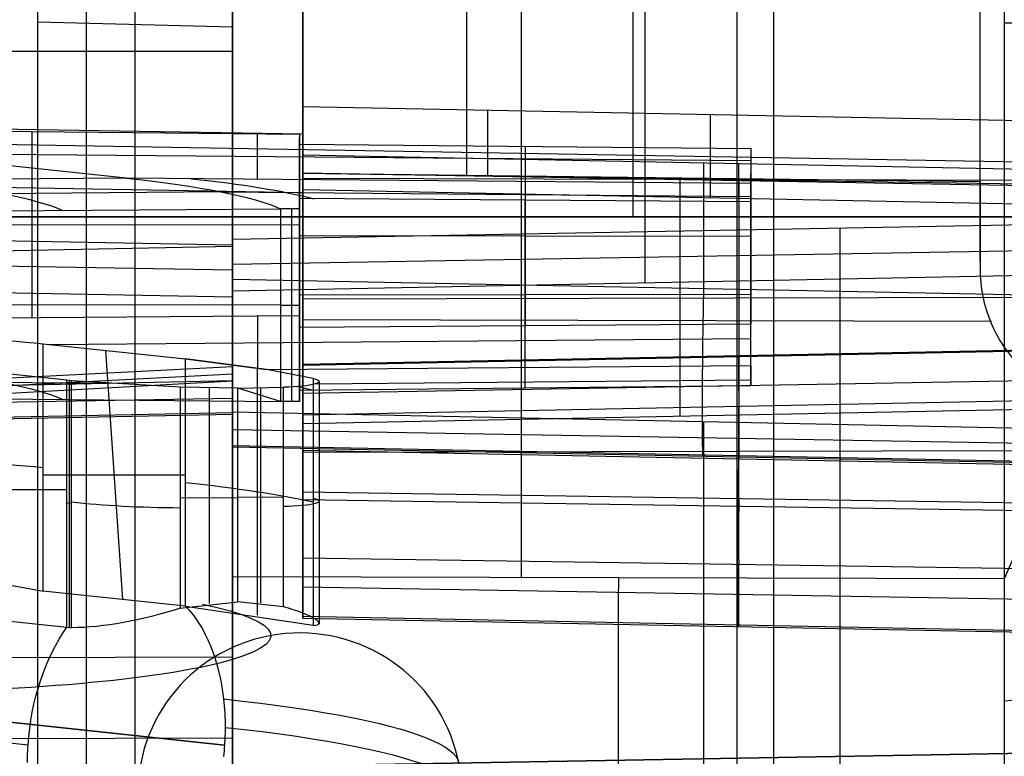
# Model space of a CAD drawing. Extents: x -9 to 8, y 1 to 147.
# Tile 153 of 181: x -0.09 to 4.97, y 134.2 to 137.99. Entities that reach past the tile are written whole.
import ezdxf

# ---------------------------------------------------------------- set-up
doc = ezdxf.new("R2010")
doc.units = 0
doc.layers.add('DEFAULT', color=7, linetype='CONTINUOUS')

msp = doc.modelspace()

# ---------------------------------------------------------------- linework, layer by layer
at = {"layer": 'DEFAULT', "color": 254}
for p, q in [((3.0597, 146.4801, -8.6159), (3.0597, 136.9726, -7.2978)), ((1.0007, 145.021, -8.6551), (1.0007, 136.5599, -7.4821)), ((1.0007, 136.8211, -8.4838), (1.0007, 144.0987, -9.4927)), ((1.0007, 139.7965, -7.9308), (1.0007, 136.0593, -7.9308)), ((1.0007, 138.1955, -100.9319), (1.0007, 134.7107, -100.9319)), ((0.2505, 116.9115, -105.6336), (0.2505, 138.0591, -101.1385)), ((1.0007, 116.9312, -105.6093), (1.0007, 138.0372, -101.1231)), ((-5.4679, 137.8243, -100.7625), (1.0007, 137.8243, -100.9319)), ((-1.4064, 137.4249, -9.5986), (1.3454, 137.3981, -9.6192)), ((-0.0305, 137.4115, -9.6089), (-0.0305, 136.4544, -9.4762)), ((1.1296, 137.1665, -11.4557), (1.1296, 137.4002, -9.6175)), ((1.3454, 137.3981, -9.6192), (1.3454, 137.3476, -10.016)), ((1.3454, 137.3981, -9.6192), (1.3454, 136.4645, -9.4897)), ((0.4551, 137.1724, -11.4564), (-1.4064, 137.3693, -10.0358)), ((1.3454, 136.4249, -9.7529), (1.3454, 137.3811, -9.7529)), ((1.3454, 137.3476, -10.016), (3.6656, 137.325, -10.0333)), ((1.3454, 136.4051, -9.8853), (1.3454, 137.3476, -10.016)), ((-0.7594, 137.3009, -10.5296), (3.6656, 137.2626, -10.5247)), ((2.5055, 137.3363, -10.0246), (2.5055, 136.4136, -9.8967)), ((3.6656, 137.325, -10.0333), (3.6656, 137.1446, -11.4529)), ((3.6656, 137.325, -10.0333), (3.6656, 136.4221, -9.9081)), ((3.6656, 136.2518, -11.0417), (3.6656, 137.1968, -11.0417)), ((0.4551, 137.1724, -11.4564), (-1.4064, 137.1563, -11.454)), ((3.6656, 137.1446, -11.4529), (0.4551, 137.1724, -11.4564)), ((3.6656, 137.1446, -11.4529), (3.6656, 137.0499, -12.1753)), ((0.9416, 137.102, -11.9641), (-1.3314, 137.0823, -11.9613)), ((0.9416, 137.102, -11.9641), (3.6656, 137.0784, -11.961)), ((1.3454, 137.0672, -12.1982), (1.3454, 137.0138, -12.5937)), ((3.6656, 137.0499, -12.1753), (1.3454, 137.0672, -12.1982)), ((1.3454, 137.0672, -12.1982), (1.3454, 136.0812, -12.0615)), ((1.3454, 136.0433, -12.3276), (1.3454, 137.0498, -12.3276)), ((2.5055, 136.0927, -12.0528), (2.5055, 137.0586, -12.1867)), ((3.6656, 136.1041, -12.0442), (3.6656, 137.0499, -12.1753)), ((1.0007, 136.8275, -5.5383), (-7.747, 136.9891, -5.4837)), ((-0.4151, 137.0022, -12.5783), (1.2486, 137.0146, -12.5947)), ((1.2486, 137.0146, -12.5947), (1.2486, 136.024, -12.4574)), ((1.3454, 137.0138, -12.5937), (1.2486, 137.0146, -12.5947)), ((1.3067, 136.0246, -12.4569), (1.3067, 137.0141, -12.5941)), ((1.3454, 136.025, -12.4566), (1.3454, 137.0138, -12.5937)), ((7.0997, 136.9726, -5.3813), (-7.5997, 136.9726, -5.3813)), ((-7.5736, 136.9726, -6.3747), (7.0736, 136.9726, -6.3747)), ((-1.4064, 136.936, -9.5308), (1.3454, 136.9327, -9.5546)), ((-0.25, 136.9726, -7.3681), (6.3683, 136.9726, -7.2275)), ((1.3454, 136.9016, -9.5503), (1.3454, 136.9016, -9.9541)), ((1.0007, 136.6989, -6.4725), (-7.7163, 136.8496, -6.4932)), ((1.3454, 136.8775, -9.9508), (3.6656, 136.8747, -9.9709)), ((1.0007, 136.8211, -8.4838), (-6.3443, 136.6783, -8.5934)), ((1.0007, 136.8275, -5.5383), (1.0007, 136.2046, -5.452)), ((1.0007, 136.5599, -7.4821), (1.0007, 136.8275, -5.5383)), ((1.0007, 136.5599, -7.4821), (-6.7405, 136.7122, -7.3668)), ((3.6656, 136.7146, -9.9487), (3.6656, 136.7146, -12.1288)), ((1.3454, 136.5731, -12.1296), (3.6656, 136.5758, -12.1096)), ((1.3454, 136.5461, -12.1259), (1.3454, 136.5461, -12.5289)), ((1.2486, 136.5193, -12.526), (-0.4151, 136.5213, -12.5116)), ((1.2486, 136.5193, -12.526), (1.3454, 136.5194, -12.5252)), ((1.3454, 136.4645, -9.4897), (-1.4064, 136.4442, -9.4627)), ((1.1296, 136.4629, -9.4876), (1.1296, 136.1957, -11.2665)), ((1.3454, 136.4051, -9.8853), (1.3454, 136.4645, -9.4897)), ((3.6656, 136.4221, -9.9081), (1.3454, 136.4051, -9.8853)), ((3.6656, 136.2095, -11.3233), (3.6656, 136.4221, -9.9081)), ((0.0578, 136.3176, -10.3917), (3.6656, 136.3488, -10.3963)), ((0.0271, 136.3209, -10.3683), (0.7602, 136.2433, -10.9278)), ((0.0271, 135.0504, -10.1921), (0.0271, 136.3209, -10.3683)), ((0.4367, 135.007, -10.5047), (0.3507, 136.2866, -10.6152)), ((0.7602, 136.2433, -10.9278), (1.1767, 136.1881, -11.32)), ((1.1767, 136.1881, -11.32), (0.7602, 136.2433, -10.9278)), ((0.7602, 134.9728, -10.7516), (0.7602, 136.2433, -10.9278)), ((-3.4581, 135.978, -5.3813), (1.0007, 136.2046, -5.452)), ((0.1499, 136.1335, -11.7123), (-0.3643, 136.1889, -11.32)), ((1.0007, 136.2046, -5.452), (1.0007, 136.1305, -6.0482)), ((1.1279, 136.196, -11.2645), (1.1279, 134.9261, -11.0885)), ((1.1767, 136.1881, -11.32), (3.6656, 136.2095, -11.3233)), ((1.4158, 136.1427, -11.6404), (1.1767, 136.1881, -11.32)), ((3.6656, 136.2095, -11.3233), (3.6656, 136.1041, -12.0442)), ((1.0007, 136.1305, -6.0482), (-6.3443, 135.98, -6.2199)), ((1.0007, 136.1651, -5.7701), (-3.4581, 135.9332, -5.7413)), ((-3.4581, 135.885, -6.129), (1.0007, 136.1305, -6.0482)), ((0.3219, 136.1168, -11.8275), (-1.3323, 136.1311, -11.8294)), ((0.1732, 136.131, -11.7304), (0.1499, 136.1335, -11.7123)), ((0.1499, 134.864, -11.5363), (0.1499, 136.1335, -11.7123)), ((0.1616, 136.1323, -11.7213), (0.1616, 134.8628, -11.5453)), ((0.1732, 134.8615, -11.5544), (0.1732, 136.131, -11.7304)), ((0.7329, 136.0977, -11.9437), (0.1732, 136.131, -11.7304)), ((1.0007, 136.1305, -6.0482), (1.0007, 135.9662, -7.3701)), ((1.4158, 136.1427, -11.6404), (1.4158, 134.8741, -11.4646)), ((1.4296, 136.1157, -11.8274), (3.6656, 136.135, -11.8302)), ((1.447, 136.1275, -11.7467), (1.447, 134.8798, -11.5737)), ((0.7329, 136.0977, -11.9437), (0.7329, 134.9626, -11.7864)), ((1.0289, 136.0927, -11.9621), (0.7329, 136.0977, -11.9437)), ((0.8809, 136.0952, -11.9529), (0.8809, 134.9871, -11.7993)), ((1.0289, 136.0927, -11.9621), (1.263, 136.0974, -11.9438)), ((1.2486, 136.024, -12.4574), (1.0289, 136.0927, -11.9621)), ((1.0289, 134.9946, -11.8099), (1.0289, 136.0927, -11.9621)), ((1.146, 134.9892, -11.7996), (1.146, 136.095, -11.9529)), ((1.263, 134.9696, -11.7874), (1.263, 136.0974, -11.9438)), ((1.3379, 136.1011, -11.9226), (1.4176, 136.0819, -12.0609)), ((3.6656, 136.1041, -12.0442), (1.3454, 136.0812, -12.0615)), ((1.3454, 136.0812, -12.0615), (1.3454, 136.025, -12.4566)), ((1.0007, 136.0406, -6.7719), (-6.3443, 135.9133, -6.7561)), ((-0.4151, 136.0404, -12.445), (1.2486, 136.024, -12.4574)), ((1.3454, 136.025, -12.4566), (1.2486, 136.024, -12.4574)), ((1.0007, 135.9662, -7.3701), (-6.3443, 135.8234, -7.4797)), ((-6.3443, 135.8157, -7.6031), (1.0007, 135.9586, -7.4935)), ((1.0007, 135.9586, -7.4935), (1.0007, 135.9662, -7.3701)), ((0.0271, 135.6468, -10.2748), (0.7602, 135.6468, -10.8451)), ((-1.2116, 135.5713, -10.5753), (0.1499, 135.5713, -11.6343)), ((0.7329, 135.5314, -11.8652), (1.0289, 135.5288, -11.8839)), ((1.0289, 135.5322, -11.8844), (1.263, 135.5348, -11.8658)), ((0.1732, 135.5001, -11.6429), (0.1499, 135.5026, -11.6248)), ((0.7602, 134.9728, -10.7516), (0.0271, 135.0504, -10.1921)), ((-1.2116, 135.0081, -10.4972), (0.1499, 134.864, -11.5363)), ((0.7329, 134.9626, -11.7864), (1.0289, 134.9946, -11.8099)), ((0.7602, 134.9728, -10.7516), (1.4158, 134.8741, -11.4646)), ((1.263, 134.9696, -11.7874), (1.0289, 134.9946, -11.8099)), ((0.1499, 134.864, -11.5363), (0.1732, 134.8615, -11.5544)), ((1.0007, 134.7107, -100.9319), (-5.4679, 134.6929, -100.7625)), ((1.0007, 134.7107, -100.9319), (1.0007, 134.2951, -100.9756)), ((-0.05, 134.2591, -11.7143), (-3.1169, 134.5836, -9.3738)), ((-1.9812, 134.5703, -8.146), (0.9601, 134.2591, -10.3907)), ((0.9601, 134.2591, -10.3907), (-1.9812, 134.5703, -8.146)), ((-5.4679, 134.2773, -100.8062), (1.0007, 134.2951, -100.9756)), ((1.0007, 134.2951, -100.9756), (1.0007, 116.9312, -104.6664))]:
    msp.add_line(p, q, dxfattribs=at)
at = {"layer": 'DEFAULT', "color": 9}
for p, q in [((3.1211, 146.4785, -8.7758), (3.1211, 136.6335, -7.4109)), ((1.0007, 136.5918, -7.4424), (1.0007, 145.2341, -8.6406)), ((1.0007, 144.0332, -9.4837), (1.0007, 136.6519, -8.4603)), ((2.485, 140.8909, -100.8276), (2.485, 135.1201, -100.8276)), ((4.9692, 140.8259, -100.7625), (4.9692, 135.1132, -100.7625)), ((0.0007, 116.8919, -107.1913), (0.0007, 139.7683, -102.3288)), ((3.7851, 116.7928, -107.1111), (3.7851, 139.6692, -102.2486)), ((1.0007, 135.1241, -100.8665), (1.0007, 138.3455, -100.8665)), ((1.3626, 138.2135, -8.6832), (1.3626, 137.2901, -8.5552)), ((1.3626, 137.127, -9.7314), (1.3626, 138.0682, -9.7314)), ((0.0007, 116.8919, -105.8623), (0.0007, 137.9758, -101.3808)), ((0.0007, 137.9758, -101.3808), (1.0007, 137.9496, -101.3596)), ((0.5007, 116.8788, -105.8517), (0.5007, 137.9627, -101.3702)), ((1.0007, 137.9496, -101.3596), (1.0007, 116.8657, -105.8411)), ((1.3626, 137.6633, -8.6069), (1.3626, 137.6633, -10.5585)), ((1.3626, 137.5408, -9.8913), (5.0626, 137.4679, -9.9464)), ((1.3626, 137.1131, -9.832), (1.3626, 137.5408, -9.8913)), ((1.3626, 137.5408, -9.8913), (1.3626, 137.3999, -10.9076)), ((2.3138, 137.1833, -12.3489), (2.3138, 137.5221, -9.9055)), ((3.4563, 137.4996, -9.9225), (3.4563, 137.0718, -9.8632)), ((-0.4343, 137.43, -10.9187), (1.3626, 137.3999, -10.9076)), ((5.0626, 137.2545, -11.4859), (-0.4343, 137.3496, -11.4991)), ((5.8457, 137.2018, -8.622), (1.3626, 137.2901, -8.5552)), ((1.3626, 137.2901, -8.5552), (1.3626, 137.1131, -9.832)), ((3.4231, 137.2495, -8.5859), (3.4231, 136.6043, -8.4964)), ((3.604, 137.0689, -9.8654), (3.604, 137.2459, -8.5886)), ((1.3626, 137.0962, -13.0982), (1.3626, 137.1975, -12.3676)), ((1.3626, 137.1975, -12.3676), (5.0626, 137.1424, -12.2948)), ((1.3626, 137.1975, -12.3676), (1.3626, 135.9098, -12.1891)), ((5.8457, 137.1196, -9.2147), (1.3626, 137.1971, -9.2255)), ((1.3626, 135.7723, -13.1796), (1.3626, 137.1962, -13.377)), ((4.8457, 137.1539, -13.4326), (1.3626, 137.1962, -13.377)), ((5.1011, 137.1609, -9.9045), (1.3626, 137.1699, -9.8399)), ((3.3026, 135.948, -12.1602), (3.3026, 137.1686, -12.3295)), ((3.604, 137.1689, -13.4128), (3.604, 135.7282, -13.213)), ((4.8457, 137.1539, -13.4326), (4.8457, 136.7451, -13.3759)), ((1.3626, 137.0962, -13.0982), (-0.4343, 137.1282, -13.0957)), ((1.3626, 137.1131, -9.832), (5.0485, 137.0405, -9.8869)), ((7.2484, 136.9718, -5.4813), (1.0007, 136.8564, -5.5203)), ((4.1244, 136.9141, -5.5008), (4.1244, 113.5414, -2.2605)), ((4.1245, 136.6532, -7.3959), (4.1245, 136.9141, -5.5008)), ((1.0007, 113.0842, -2.2246), (1.0007, 136.8564, -5.5203)), ((1.0007, 136.8564, -5.5203), (1.0007, 136.5918, -7.4424)), ((7.22, 136.8353, -6.4692), (1.0007, 136.7278, -6.4544)), ((6.2419, 136.6949, -7.3644), (1.0007, 136.5918, -7.4424)), ((5.8457, 136.5566, -8.5325), (1.0007, 136.6519, -8.4603)), ((5.0626, 136.5586, -12.2139), (1.3626, 136.5497, -12.2778)), ((4.9041, 136.4363, -13.3341), (1.3626, 136.4447, -13.2729)), ((5.8457, 136.303, -9.902), (1.3626, 136.2147, -9.9687)), ((5.8457, 136.303, -9.902), (1.3626, 136.2147, -9.9687)), ((1.3626, 136.2119, -10.0099), (5.8457, 136.3002, -9.9432)), ((3.6041, 136.256, -9.9765), (3.6041, 135.9539, -12.1557)), ((1.3626, 136.2119, -10.0099), (1.3626, 136.2147, -9.9687)), ((1.3626, 135.9098, -12.1891), (1.3626, 136.2119, -10.0099)), ((5.3456, 136.1351, -11.0703), (1.3626, 136.0662, -11.0608)), ((1.3626, 135.956, -9.6716), (5.8457, 136.0442, -9.6049)), ((1.3626, 136.0181, -9.6871), (1.3626, 136.0181, -11.4076)), ((1.3626, 136.0181, -12.2041), (1.3626, 136.0181, -13.2137)), ((1.3626, 134.9964, -11.4954), (1.3626, 136.006, -11.4954)), ((5.2428, 135.9862, -12.1313), (1.3626, 135.9098, -12.1891)), ((3.6042, 135.5263, -9.5725), (3.6042, 136.0001, -9.6382)), ((1.0007, 135.7987, -7.3336), (1.0007, 135.9699, -6.09)), ((5.8457, 135.869, -6.203), (1.0007, 135.9699, -6.09)), ((1.3626, 135.956, -9.6716), (1.3626, 135.5597, -9.6167)), ((5.8457, 135.7948, -6.7421), (1.0007, 135.8786, -6.7537)), ((3.4232, 135.7511, -7.3697), (3.4232, 135.9195, -6.1465)), ((1.0007, 135.7987, -7.3336), (5.8457, 135.7034, -7.4058)), ((5.8457, 135.6941, -7.5422), (1.0007, 135.7894, -7.47)), ((5.8457, 135.7731, -9.5673), (1.3626, 135.7624, -9.6448)), ((5.8457, 135.6841, -13.2464), (1.3626, 135.7723, -13.1796)), ((1.3626, 135.5597, -9.6167), (1.3626, 135.5185, -9.6138)), ((1.3626, 135.5597, -9.6167), (5.8457, 135.4929, -9.5284)), ((5.8457, 135.4517, -9.5256), (1.3626, 135.5185, -9.6138)), ((5.8457, 135.4517, -9.5256), (1.3626, 135.5185, -9.6138)), ((5.0836, 135.3749, -100.7522), (4.9692, 135.1132, -100.7625)), ((1.3626, 135.2214, -9.8726), (5.8457, 135.1546, -9.7843)), ((1.3626, 135.2214, -9.8726), (1.3626, 134.9192, -12.052)), ((3.6042, 134.8751, -12.0853), (3.6042, 135.188, -9.8285)), ((1.0007, 133.8771, -100.9975), (1.0007, 135.1241, -100.8665)), ((4.9692, 135.1132, -100.7625), (1.0007, 135.1241, -100.8665)), ((5.8457, 134.9934, -10.947), (1.3626, 135.0709, -10.9577)), ((5.8457, 134.831, -12.1187), (1.3626, 134.9192, -12.052)), ((5.8457, 134.8215, -12.2561), (1.3626, 134.9098, -12.1893)), ((5.8457, 134.2299, -95.7202), (0.8517, 134.1427, -95.6331)), ((0.8517, 134.1427, -81.1004), (5.8457, 134.2299, -81.0132)), ((0.8517, 134.1427, -88.3667), (5.8457, 134.2299, -88.3667))]:
    msp.add_line(p, q, dxfattribs=at)
at = {"layer": 'DEFAULT', "color": 254, "extrusion": (1, -5.38575e-10, -3.95865e-09)}
msp.add_arc((61.637, -494.783, 1.0019), 497.2653, 80.314482, 84.019442, dxfattribs=at)
at = {"layer": 'DEFAULT', "color": 254, "extrusion": (1, -2.79132e-06, -1.99642e-05)}
msp.add_arc((61.637, -494.7832, 3.5931), 497.2316, 80.321121, 83.979827, dxfattribs=at)
at = {"layer": 'DEFAULT', "color": 9, "extrusion": (1, 0, 0)}
for centre, radius, start, end in [((139.6572, -12.3369, 2.2057), 2.6865, 203.0902, 270), ((137.8457, -100.8707, 1.0007), 0.4998, 281.9954, 0.0046), ((136.7892, -7.47, 1.0007), 0.9998, 172.1586, 262.1106), ((61.766, -493.8639, 3.4232), 493.3224, 81.35485, 83.839788)]:
    msp.add_arc(centre, radius, start, end, dxfattribs=at)
at = {"layer": 'DEFAULT', "color": 9, "extrusion": (1, 8.93292e-16, 6.50074e-16)}
msp.add_arc((139.6572, -12.3369, 4.8457), 2.7325, 203.6386, 270, dxfattribs=at)
at = {"layer": 'DEFAULT', "color": 9, "extrusion": (1, 5.41111e-16, 1.14904e-15)}
msp.add_arc((139.6572, -12.3369, 4.8457), 3.0919, 199.6353, 270, dxfattribs=at)
at = {"layer": 'DEFAULT', "color": 9, "extrusion": (1, 1.80203e-16, 8.12848e-17)}
msp.add_arc((137.8719, -100.8919, 0.0007), 0.4998, 281.9954, 359.917, dxfattribs=at)
at = {"layer": 'DEFAULT', "color": 9, "extrusion": (0.999433, -0.026171, 0.021193)}
msp.add_arc((137.8243, -100.7925, -5.2586), 0.5, 282.0318, 0, dxfattribs=at)
at = {"layer": 'DEFAULT', "color": 9, "extrusion": (1, -4.98918e-11, 6.2923e-11)}
msp.add_arc((139.6572, -12.3369, 1.3626), 2.6717, 128.4123, 147.6589, dxfattribs=at)
at = {"layer": 'DEFAULT', "color": 9, "extrusion": (0, 1, 1.84741e-13)}
msp.add_arc((-4.9457, -99.8629, 137.9692), 0.9, 203.2131, 268.5, dxfattribs=at)
at = {"layer": 'DEFAULT', "color": 9, "extrusion": (1, -6.72421e-10, -2.84208e-10)}
msp.add_arc((139.6572, -12.3369, 1.3626), 2.6717, 196.555, 202.9117, dxfattribs=at)
at = {"layer": 'DEFAULT', "color": 254, "extrusion": (1.40046e-06, 0.990526, -0.137324)}
msp.add_arc((2.0594, 5.6758, 137.4363), 2.2894, 127.6171, 162.8796, dxfattribs=at)
at = {"layer": 'DEFAULT', "color": 254, "extrusion": (1.37179e-13, 0.990526, -0.137324)}
msp.add_arc((0.942, 5.676, 137.4461), 2.2891, 127.6134, 163.1345, dxfattribs=at)
at = {"layer": 'DEFAULT', "color": 254, "extrusion": (5.52732e-07, 0.990526, -0.137324)}
msp.add_arc((0.6092, 5.6756, 137.4432), 2.2895, 127.6183, 152.2785, dxfattribs=at)
at = {"layer": 'DEFAULT', "color": 254, "extrusion": (1, -6.6623e-16, 7.64999e-16)}
msp.add_arc((136.9583, -7.4935, 1.0007), 0.9998, 179.9982, 262.1106, dxfattribs=at)
at = {"layer": 'DEFAULT', "color": 9, "extrusion": (0.017452, 0.137303, 0.990375)}
msp.add_arc((11.7082, -136.8584, 5.613), 0.7295, 4.241, 93.4988, dxfattribs=at)
at = {"layer": 'DEFAULT', "color": 9, "extrusion": (0.999696, -0.019664, -0.01489)}
msp.add_arc((136.7828, -7.494, 0.8633), 1, 172.1625, 262.0898, dxfattribs=at)
at = {"layer": 'DEFAULT', "color": 254, "extrusion": (-0.008727, 0.98887, -0.148529)}
msp.add_arc((-0.3132, 8.8066, 136.3433), 1.4999, 93.7127, 127.6855, dxfattribs=at)
at = {"layer": 'DEFAULT', "color": 9, "extrusion": (0.999695, 0.019681, 0.014888)}
for start, end in [(0, 82.0898), (352.1073, 0)]:
    msp.add_arc((135.8615, -10.0278, 6.1365), 0.3, start, end, dxfattribs=at)
at = {"layer": 'DEFAULT', "color": 254, "extrusion": (-1.40045e-06, 0.990526, -0.137325)}
msp.add_arc((2.059, 5.676, 136.4558), 2.2894, 127.6171, 162.8797, dxfattribs=at)
at = {"layer": 'DEFAULT', "color": 9, "extrusion": (1, 4.49072e-15, -5.72972e-16)}
msp.add_arc((135.9148, -9.9687, 1.3626), 0.2999, 359.9982, 82.1108, dxfattribs=at)
at = {"layer": 'DEFAULT', "color": 254, "extrusion": (-0.007929, 0.989552, -0.143959)}
msp.add_arc((-2.3374, 7.9705, 136.3848), 0.2002, 147.6743, 265.4109, dxfattribs=at)
at = {"layer": 'DEFAULT', "color": 9, "extrusion": (1, 1.54884e-15, 1.09983e-14)}
msp.add_arc((61.766, -493.8639, 1.0007), 493.3858, 81.350043, 83.879316, dxfattribs=at)
at = {"layer": 'DEFAULT', "color": 9, "extrusion": (1, 1.89478e-16, -2.50471e-16)}
msp.add_arc((135.9095, -12.1893, 1.3626), 0.9998, 172.1033, 262.1106, dxfattribs=at)
at = {"layer": 'DEFAULT', "color": 254, "extrusion": (0, 0.990526, -0.137324)}
for centre, radius, start, end in [((0.8884, 7.2619, 135.8113), 1.5, 93.6435, 127.6134), ((-1.247, 7.0582, 135.8297), 0.2, 147.5391, 265.4147), ((-0.7965, 7.8569, 135.8215), 1, 273.6467, 308.5519), ((0.942, 5.676, 135.324), 2.1401, 146.6747, 270), ((0.942, 5.676, 134.6539), 3.1081, 127.6134, 270)]:
    msp.add_arc(centre, radius, start, end, dxfattribs=at)
at = {"layer": 'DEFAULT', "color": 9, "extrusion": (0.999695, -0.019681, -0.014888)}
msp.add_arc((135.9104, -12.2072, 1.1293), 1, 172.1073, 262.0898, dxfattribs=at)
at = {"layer": 'DEFAULT', "color": 254, "extrusion": (-7.8453e-13, 0.990526, -0.137324)}
msp.add_arc((0.929, 5.6884, 135.8117), 2.7713, 127.5572, 147.7899, dxfattribs=at)
at = {"layer": 'DEFAULT', "color": 9, "extrusion": (1, -3.10407e-15, 5.28016e-15)}
msp.add_arc((135.5185, -9.9138, 1.3626), 0.2999, 89.9982, 172.1108, dxfattribs=at)
at = {"layer": 'DEFAULT', "color": 9, "extrusion": (0.999695, -0.014888, 0.019681)}
for start, end in [(82.1241, 90.0168), (90.0168, 172.1066)]:
    msp.add_arc((135.5238, -9.8991, 1.3972), 0.3, start, end, dxfattribs=at)
at = {"layer": 'DEFAULT', "color": 254, "extrusion": (0.235236, 0.967389, 0.093934)}
msp.add_arc((32.7589, -23.6525, 129.6952), 1.468, 91.487, 126.6161, dxfattribs=at)
at = {"layer": 'DEFAULT', "color": 9, "extrusion": (0.999654, -0.002751, 0.026177)}
for centre in [(135.1268, -106.8484, -0.0268), (135.1268, -106.8484, 1.9581)]:
    msp.add_arc(centre, 6, 90.00413, 102, dxfattribs=at)
at = {"layer": 'DEFAULT', "color": 254, "extrusion": (-0.317397, 0.864913, -0.388825)}
msp.add_arc((-47.2845, 39.2813, 121.0811), 0.9793, 275.9301, 312.4816, dxfattribs=at)
at = {"layer": 'DEFAULT', "color": 254, "extrusion": (0.792147, -0.083813, -0.604548)}
for start, end in [(26.9858, 69.7667), (266.3401, 313.16), (69.7667, 80.0729), (80.0729, 86.3401), (260.0729, 266.3401), (86.3401, 90.3791)]:
    msp.add_arc((133.5617, -17.0706, -4.2104), 0.8325, start, end, dxfattribs=at)
at = {"layer": 'DEFAULT', "color": 254, "extrusion": (0.24791, 0.954588, 0.165234)}
msp.add_arc((32.7312, -33.0404, 127.2058), 0.2246, 152.3117, 263.0876, dxfattribs=at)
at = {"layer": 'DEFAULT', "color": 254, "extrusion": (-6.93889e-18, 0.137324, 0.990526)}
msp.add_arc((-1.3471, -134.5049, 5.676), 0.8325, 190.3062, 0, dxfattribs=at)
at = {"layer": 'DEFAULT', "color": 9, "extrusion": (-0.026427, -0.163486, 0.986192)}
msp.add_arc((-16.7125, 115.6841, -121.5216), 0.6834, 283.2761, 331.6239, dxfattribs=at)
at = {"layer": 'DEFAULT', "color": 254, "extrusion": (2.59576e-15, 0.990526, -0.137324)}
msp.add_arc((0.942, 5.676, 134.5049), 3.1216, 127.6134, 270, dxfattribs=at)

doc.saveas('drawing.dxf')
